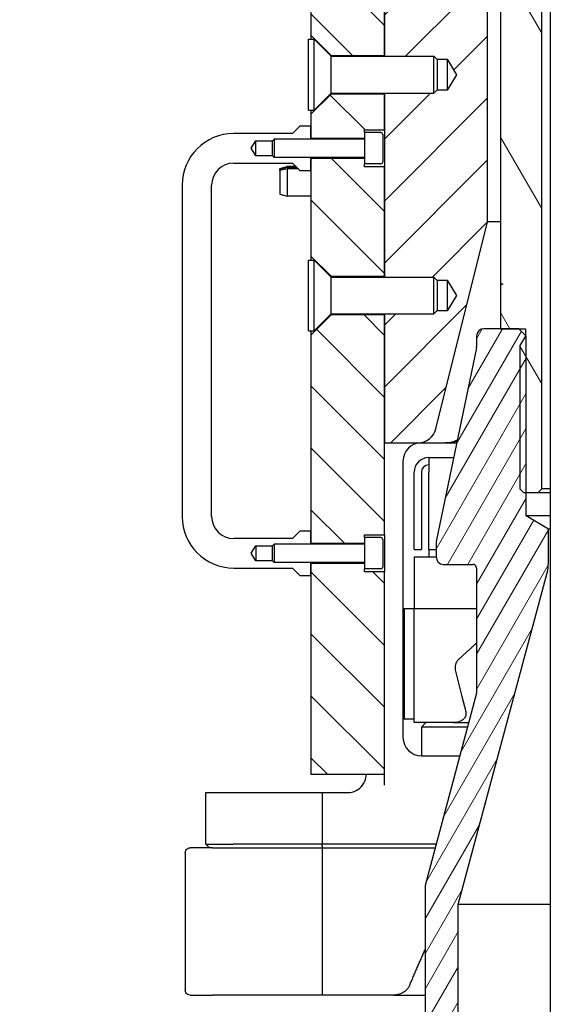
# Model space of a CAD drawing. Header units: millimetres. Extents: x 0 to 18279, y -668 to 2227.
# Tile 4 of 44: x 239 to 386, y 1029 to 1297. Entities that reach past the tile are written whole.
import ezdxf

# ---------------------------------------------------------------- set-up
doc = ezdxf.new("R2010")
doc.units = ezdxf.units.MM
doc.header["$LTSCALE"] = 7.5
doc.layers.add('Hatch (ISO)', color=7, linetype='Continuous', lineweight=9)
doc.layers.add('Visible (ISO)', color=7, linetype='Continuous', lineweight=25)

msp = doc.modelspace()

# ---------------------------------------------------------------- hatches: boundary and pattern name
at = {"layer": 'Hatch (ISO)'}
h = msp.add_hatch(dxfattribs=at)
h.set_pattern_fill('ANSI31', color=256, scale=190.5, angle=75.00018, style=0)
h.set_pattern_definition([(120.0002, (0, 0), (-20.6222, -11.9063), [])])
edge = h.paths.add_edge_path()
edge.add_line((239.022, 1778.321), (239.022, 1797.941))
edge.add_line((239.022, 1797.941), (279.717, 1730.188))
edge.add_line((279.717, 1730.188), (394.017, 1532.214))
edge.add_ellipse((247.636, 1447.701), major_axis=(0, 169.026), ratio=1, start_angle=270, end_angle=300, ccw=False)
edge.add_line((416.662, 1447.701), (416.662, 1224.951))
edge.add_line((416.662, 1224.951), (416.162, 1224.951))
edge.add_line((416.162, 1224.951), (416.162, 1224.751))
edge.add_line((416.162, 1224.751), (416.662, 1224.751))
edge.add_line((416.662, 1224.751), (416.662, 1222.129))
edge.add_line((416.662, 1222.129), (412.852, 1222.129))
edge.add_line((412.852, 1222.129), (410.822, 1218.751))
edge.add_line((410.822, 1218.751), (412.852, 1215.373))
edge.add_line((412.852, 1215.373), (416.662, 1215.373))
edge.add_line((416.662, 1215.373), (416.662, 1212.751))
edge.add_line((416.662, 1212.751), (411.703, 1212.751))
edge.add_line((411.703, 1212.751), (409.923, 1212.751))
edge.add_line((409.923, 1212.751), (409.923, 1210.972))
edge.add_line((409.923, 1210.972), (409.923, 1210.751))
edge.add_line((409.923, 1210.751), (411.423, 1208.153))
edge.add_line((411.423, 1208.153), (411.423, 1169.301))
edge.add_line((411.423, 1169.301), (410.423, 1168.301))
edge.add_line((410.423, 1168.301), (409.703, 1168.301))
edge.add_line((409.703, 1168.301), (406.486, 1168.301))
edge.add_line((406.486, 1168.301), (405.486, 1169.301))
edge.add_line((405.486, 1169.301), (405.486, 1447.701))
edge.add_ellipse((247.636, 1447.701), major_axis=(78.925, -136.702), ratio=1, start_angle=60, end_angle=90)
edge.add_line((384.338, 1526.626), (239.022, 1778.321))
edge = h.paths.add_edge_path()
edge.add_line((239.022, 1706.693), (239.022, 1729.045))
edge.add_line((239.022, 1729.045), (363.001, 1514.307))
edge.add_ellipse((247.636, 1447.701), major_axis=(0, 133.212), ratio=1, start_angle=270, end_angle=300, ccw=False)
edge.add_line((380.848, 1447.701), (380.848, 1169.301))
edge.add_line((380.848, 1169.301), (379.848, 1168.301))
edge.add_line((379.848, 1168.301), (376.632, 1168.301))
edge.add_line((376.632, 1168.301), (375.911, 1168.301))
edge.add_line((375.911, 1168.301), (374.911, 1169.301))
edge.add_line((374.911, 1169.301), (374.911, 1208.153))
edge.add_line((374.911, 1208.153), (376.411, 1210.751))
edge.add_line((376.411, 1210.751), (376.411, 1210.972))
edge.add_line((376.411, 1210.972), (376.411, 1212.751))
edge.add_line((376.411, 1212.751), (374.632, 1212.751))
edge.add_line((374.632, 1212.751), (369.672, 1212.751))
edge.add_line((369.672, 1212.751), (369.672, 1224.751))
edge.add_line((369.672, 1224.751), (370.172, 1224.751))
edge.add_line((370.172, 1224.751), (370.172, 1224.951))
edge.add_line((370.172, 1224.951), (369.672, 1224.951))
edge.add_line((369.672, 1224.951), (369.672, 1447.701))
edge.add_ellipse((247.636, 1447.701), major_axis=(61.018, -105.687), ratio=1, start_angle=60, end_angle=90)
edge.add_line((353.322, 1508.719), (239.022, 1706.693))
h = msp.add_hatch(dxfattribs=at)
h.set_pattern_fill('ANSI31', color=256, scale=95.25, angle=90, style=0)
h.set_pattern_definition([(135, (0, 0), (-8.41899, -8.41899), [])])
h.paths.add_polyline_path([(318.167, 1331.751), (318.167, 1292.501), (323.667, 1287.001), (338.167, 1287.001), (338.167, 1306.751), (338.167, 1331.751)])
h.paths.add_polyline_path([(332.667, 1146.751), (332.667, 1147.501), (332.667, 1147.616), (332.667, 1149.001), (318.167, 1149.001), (318.167, 1145.751), (318.167, 1091.751), (338.167, 1091.751), (338.167, 1146.751)])
h.paths.add_polyline_path([(332.667, 1156.001), (332.667, 1156.751), (338.167, 1156.751), (338.167, 1181.751), (338.167, 1216.501), (323.667, 1216.501), (318.167, 1211.001), (318.167, 1157.751), (318.167, 1154.501), (332.667, 1154.501)])
h.paths.add_polyline_path([(332.667, 1256.751), (332.667, 1257.501), (332.667, 1259.001), (318.167, 1259.001), (318.167, 1255.751), (318.167, 1232.501), (323.667, 1227.001), (338.167, 1227.001), (338.167, 1256.751)])
h.paths.add_polyline_path([(332.667, 1266.001), (332.667, 1266.751), (338.167, 1266.751), (338.167, 1276.501), (323.667, 1276.501), (318.167, 1271.001), (318.167, 1267.751), (318.167, 1264.501), (332.667, 1264.501)])
h = msp.add_hatch(dxfattribs=at)
h.set_pattern_fill('ANSI31', color=256, scale=95.25, style=0)
h.set_pattern_definition([(45, (0, 0), (-8.41899, 8.41899), [])])
edge = h.paths.add_edge_path()
edge.add_ellipse((347.263, 1186.751), major_axis=(5, 0), ratio=1, start_angle=270, end_angle=345.96376)
edge.add_line((352.114, 1185.539), (366.167, 1241.751))
edge.add_line((366.167, 1241.751), (366.167, 1306.751))
edge.add_line((366.167, 1306.751), (338.167, 1306.751))
edge.add_line((338.167, 1306.751), (338.167, 1287.001))
edge.add_line((338.167, 1287.001), (338.167, 1286.751))
edge.add_line((338.167, 1286.751), (351.547, 1286.751))
edge.add_line((351.547, 1286.751), (352.359, 1285.939))
edge.add_line((352.359, 1285.939), (355.167, 1285.939))
edge.add_line((355.167, 1285.939), (357.684, 1281.751))
edge.add_line((357.684, 1281.751), (355.167, 1277.563))
edge.add_line((355.167, 1277.563), (352.359, 1277.563))
edge.add_line((352.359, 1277.563), (351.547, 1276.751))
edge.add_line((351.547, 1276.751), (338.167, 1276.751))
edge.add_line((338.167, 1276.751), (338.167, 1276.501))
edge.add_line((338.167, 1276.501), (338.167, 1266.751))
edge.add_line((338.167, 1266.751), (338.167, 1256.751))
edge.add_line((338.167, 1256.751), (338.167, 1227.001))
edge.add_line((338.167, 1227.001), (338.167, 1226.751))
edge.add_line((338.167, 1226.751), (351.547, 1226.751))
edge.add_line((351.547, 1226.751), (352.359, 1225.939))
edge.add_line((352.359, 1225.939), (355.167, 1225.939))
edge.add_line((355.167, 1225.939), (357.684, 1221.751))
edge.add_line((357.684, 1221.751), (355.167, 1217.563))
edge.add_line((355.167, 1217.563), (352.359, 1217.563))
edge.add_line((352.359, 1217.563), (351.547, 1216.751))
edge.add_line((351.547, 1216.751), (338.167, 1216.751))
edge.add_line((338.167, 1216.751), (338.167, 1216.501))
edge.add_line((338.167, 1216.501), (338.167, 1181.751))
edge.add_line((338.167, 1181.751), (347.263, 1181.751))
h = msp.add_hatch(dxfattribs=at)
h.set_pattern_fill('ANSI31', color=256, scale=38.1, angle=14.99998, style=0)
h.set_pattern_definition([(59.99998, (0, 0), (-4.124445, 2.381252), [])])
edge = h.paths.add_edge_path()
edge.add_line((447.751, 987.251), (437.167, 1026.751))
edge.add_line((437.167, 1026.751), (437.167, 1061.503))
edge.add_line((437.167, 1061.503), (423.167, 1113.751))
edge.add_line((423.167, 1113.751), (423.167, 1147.751))
edge.add_ellipse((424.167, 1147.751), major_axis=(0, 1), ratio=1, start_angle=0, end_angle=90, ccw=False)
edge.add_line((424.167, 1148.751), (432.167, 1148.751))
edge.add_ellipse((432.167, 1150.751), major_axis=(2, 0), ratio=1, start_angle=270, end_angle=360)
edge.add_line((434.167, 1150.751), (434.167, 1154.546))
edge.add_ellipse((432.167, 1154.546), major_axis=(0, 2), ratio=1, start_angle=270, end_angle=281.72511)
edge.add_line((434.125, 1154.952), (423.209, 1207.55))
edge.add_ellipse((425.167, 1207.957), major_axis=(-0.406, 1.958), ratio=1, start_angle=78.27489, end_angle=90, ccw=False)
edge.add_line((423.167, 1207.957), (423.167, 1210.751))
edge.add_ellipse((421.167, 1210.751), major_axis=(0, 2), ratio=1, start_angle=270, end_angle=360)
edge.add_line((421.167, 1212.751), (416.662, 1212.751))
edge.add_line((416.662, 1212.751), (411.703, 1212.751))
edge.add_line((411.703, 1212.751), (409.923, 1210.972))
edge.add_line((409.923, 1210.972), (409.703, 1210.751))
edge.add_line((409.703, 1210.751), (409.703, 1168.301))
edge.add_line((409.703, 1168.301), (409.703, 1161.951))
edge.add_line((409.703, 1161.951), (403.667, 1158.325))
edge.add_line((403.667, 1158.325), (403.667, 1149.068))
edge.add_ellipse((413.667, 1149.068), major_axis=(0, -10), ratio=1, start_angle=270, end_angle=285)
edge.add_line((404.008, 1146.48), (428.167, 1056.316))
edge.add_line((428.167, 1056.316), (428.167, 1005.179))
edge.add_line((428.167, 1005.179), (432.167, 990.251))
edge.add_line((432.167, 990.251), (432.167, 987.251))
edge.add_line((432.167, 987.251), (447.751, 987.251))
edge = h.paths.add_edge_path()
edge.add_line((349.167, 1026.751), (338.583, 987.251))
edge.add_line((338.583, 987.251), (354.167, 987.251))
edge.add_line((354.167, 987.251), (354.167, 990.251))
edge.add_line((354.167, 990.251), (358.167, 1005.179))
edge.add_line((358.167, 1005.179), (358.167, 1056.316))
edge.add_line((358.167, 1056.316), (382.326, 1146.48))
edge.add_ellipse((372.667, 1149.068), major_axis=(2.588, 9.659), ratio=1, start_angle=270, end_angle=285)
edge.add_line((382.667, 1149.068), (382.667, 1158.325))
edge.add_line((382.667, 1158.325), (376.632, 1161.951))
edge.add_line((376.632, 1161.951), (376.632, 1168.301))
edge.add_line((376.632, 1168.301), (376.632, 1210.751))
edge.add_line((376.632, 1210.751), (376.411, 1210.972))
edge.add_line((376.411, 1210.972), (374.632, 1212.751))
edge.add_line((374.632, 1212.751), (369.672, 1212.751))
edge.add_line((369.672, 1212.751), (365.167, 1212.751))
edge.add_ellipse((365.167, 1210.751), major_axis=(-2, 0), ratio=1, start_angle=270, end_angle=360)
edge.add_line((363.167, 1210.751), (363.167, 1207.957))
edge.add_ellipse((361.167, 1207.957), major_axis=(0, -2), ratio=1, start_angle=78.27489, end_angle=90, ccw=False)
edge.add_line((363.125, 1207.55), (352.209, 1154.952))
edge.add_ellipse((354.167, 1154.546), major_axis=(-0.406, -1.958), ratio=1, start_angle=270, end_angle=281.72511)
edge.add_line((352.167, 1154.546), (352.167, 1150.751))
edge.add_ellipse((354.167, 1150.751), major_axis=(0, -2), ratio=1, start_angle=270, end_angle=360)
edge.add_line((354.167, 1148.751), (362.167, 1148.751))
edge.add_ellipse((362.167, 1147.751), major_axis=(1, 0), ratio=1, start_angle=0, end_angle=90, ccw=False)
edge.add_line((363.167, 1147.751), (363.167, 1113.751))
edge.add_line((363.167, 1113.751), (349.167, 1061.503))
edge.add_line((349.167, 1061.503), (349.167, 1026.751))

# ---------------------------------------------------------------- linework, layer by layer
at = {"layer": 'Visible (ISO)'}
for p, q in [((369.672, 1447.701), (369.672, 1224.951)), ((380.848, 1169.301), (380.848, 1447.701)), ((383.167, 1447.701), (383.167, 967.701)), ((318.167, 1331.751), (318.167, 1292.501)), ((338.167, 1287.001), (338.167, 1331.751)), ((338.167, 1306.751), (338.167, 1286.751)), ((366.167, 1241.751), (366.167, 1306.751)), ((318.167, 1292.501), (323.667, 1287.001)), ((318.167, 1292.501), (318.167, 1291.361)), ((317.467, 1272.141), (317.467, 1291.361)), ((317.467, 1291.361), (319.057, 1291.361)), ((319.057, 1272.141), (319.057, 1291.361)), ((323.667, 1286.751), (319.057, 1291.361)), ((323.667, 1287.001), (338.167, 1287.001)), ((323.667, 1286.751), (323.667, 1287.001)), ((323.667, 1276.751), (323.667, 1286.751)), ((323.667, 1286.751), (351.547, 1286.751)), ((351.547, 1276.751), (351.547, 1286.751)), ((352.467, 1285.831), (351.547, 1286.751)), ((352.359, 1285.939), (355.167, 1285.939)), ((352.467, 1285.831), (352.467, 1277.671)), ((355.167, 1285.939), (357.684, 1281.751)), ((355.167, 1285.939), (355.167, 1277.563)), ((357.684, 1281.751), (355.167, 1277.563)), ((323.667, 1276.501), (318.167, 1271.001)), ((323.667, 1276.751), (319.057, 1272.141)), ((323.667, 1276.501), (323.667, 1276.751)), ((323.667, 1276.751), (351.547, 1276.751)), ((338.167, 1276.501), (323.667, 1276.501)), ((338.167, 1276.751), (338.167, 1226.751)), ((338.167, 1266.751), (338.167, 1276.501)), ((352.467, 1277.671), (351.547, 1276.751)), ((355.167, 1277.563), (352.359, 1277.563)), ((317.467, 1272.141), (319.057, 1272.141)), ((318.167, 1272.141), (318.167, 1271.001)), ((318.167, 1271.001), (318.167, 1264.501)), ((315.167, 1267.751), (313.167, 1265.751)), ((318.167, 1267.751), (315.167, 1267.751)), ((318.167, 1264.251), (318.167, 1267.751)), ((313.167, 1265.751), (297.167, 1265.751)), ((332.667, 1266.001), (332.667, 1266.751)), ((332.667, 1266.751), (338.167, 1266.751)), ((332.667, 1266.001), (332.667, 1257.501)), ((337.167, 1266.001), (332.667, 1266.001)), ((337.667, 1265.501), (337.667, 1258.001)), ((301.925, 1261.751), (303.167, 1263.818)), ((303.167, 1263.818), (307.725, 1263.818)), ((303.167, 1259.684), (303.167, 1263.818)), ((307.667, 1263.76), (308.158, 1264.251)), ((307.667, 1259.742), (307.667, 1263.76)), ((308.158, 1264.251), (308.158, 1259.251)), ((332.567, 1264.251), (308.158, 1264.251)), ((318.167, 1264.501), (332.667, 1264.501)), ((303.167, 1259.684), (301.925, 1261.751)), ((307.725, 1259.684), (303.167, 1259.684)), ((307.667, 1259.742), (308.158, 1259.251)), ((297.167, 1257.751), (313.167, 1257.751)), ((332.567, 1259.251), (308.158, 1259.251)), ((313.167, 1257.751), (315.167, 1255.751)), ((318.167, 1255.751), (318.167, 1259.251)), ((332.667, 1259.001), (318.167, 1259.001)), ((318.167, 1259.001), (318.167, 1232.501)), ((332.667, 1256.751), (332.667, 1257.501)), ((337.167, 1257.501), (332.667, 1257.501)), ((309.667, 1256.257), (311.667, 1256.793)), ((309.667, 1256.096), (311.667, 1256.606)), ((309.667, 1256.257), (309.667, 1256.096)), ((311.667, 1256.186), (309.667, 1255.732)), ((309.667, 1255.732), (309.667, 1256.096)), ((309.667, 1255.732), (309.667, 1249.329)), ((311.667, 1256.793), (311.667, 1256.606)), ((314.125, 1256.793), (311.667, 1256.793)), ((311.667, 1256.606), (314.312, 1256.606)), ((314.732, 1256.186), (311.667, 1256.186)), ((311.667, 1256.186), (311.667, 1248.793)), ((315.167, 1255.751), (318.167, 1255.751)), ((338.167, 1256.751), (332.667, 1256.751)), ((338.167, 1227.001), (338.167, 1256.751)), ((283.167, 1251.751), (283.167, 1161.751)), ((291.167, 1161.751), (291.167, 1251.751)), ((309.667, 1249.329), (311.667, 1248.793)), ((318.167, 1248.793), (311.667, 1248.793)), ((352.114, 1185.539), (366.167, 1241.751)), ((369.672, 1241.751), (366.167, 1241.751)), ((317.467, 1212.141), (317.467, 1231.361)), ((317.467, 1231.361), (319.057, 1231.361)), ((318.167, 1232.501), (323.667, 1227.001)), ((318.167, 1232.501), (318.167, 1231.361)), ((319.057, 1212.141), (319.057, 1231.361)), ((323.667, 1226.751), (319.057, 1231.361)), ((323.667, 1227.001), (338.167, 1227.001)), ((323.667, 1226.751), (323.667, 1227.001)), ((323.667, 1216.751), (323.667, 1226.751)), ((323.667, 1226.751), (351.547, 1226.751)), ((351.547, 1216.751), (351.547, 1226.751)), ((352.467, 1225.831), (351.547, 1226.751)), ((352.359, 1225.939), (355.167, 1225.939)), ((352.467, 1225.831), (352.467, 1217.671)), ((355.167, 1225.939), (357.684, 1221.751)), ((355.167, 1225.939), (355.167, 1217.563)), ((369.672, 1224.951), (370.172, 1224.951)), ((370.172, 1224.951), (370.172, 1224.751)), ((370.172, 1224.751), (369.672, 1224.751)), ((369.672, 1224.751), (369.672, 1212.751)), ((357.684, 1221.751), (355.167, 1217.563)), ((352.467, 1217.671), (351.547, 1216.751)), ((355.167, 1217.563), (352.359, 1217.563)), ((323.667, 1216.501), (318.167, 1211.001)), ((323.667, 1216.751), (319.057, 1212.141)), ((323.667, 1216.501), (323.667, 1216.751)), ((323.667, 1216.751), (351.547, 1216.751)), ((338.167, 1216.501), (323.667, 1216.501)), ((338.167, 1216.751), (338.167, 1181.751)), ((338.167, 1156.751), (338.167, 1216.501)), ((317.467, 1212.141), (319.057, 1212.141)), ((318.167, 1212.141), (318.167, 1211.001)), ((374.632, 1212.751), (365.167, 1212.751)), ((369.672, 1212.751), (376.411, 1212.751)), ((376.632, 1210.751), (374.632, 1212.751)), ((376.411, 1212.751), (376.411, 1210.751)), ((318.167, 1211.001), (318.167, 1154.501)), ((363.167, 1210.751), (363.167, 1207.957)), ((376.411, 1210.751), (374.911, 1208.153)), ((376.632, 1161.951), (376.632, 1210.751)), ((363.125, 1207.55), (352.209, 1154.952)), ((374.911, 1208.153), (374.911, 1169.301)), ((338.167, 1181.751), (347.263, 1181.751)), ((347.263, 1181.751), (354.668, 1181.751)), ((354.982, 1181.751), (354.668, 1181.751)), ((355.336, 1181.751), (354.982, 1181.751)), ((355.336, 1181.751), (357.771, 1181.751)), ((343.167, 1176.751), (343.167, 1101.751)), ((350.167, 1177.751), (356.941, 1177.751)), ((350.167, 1177.751), (350.167, 1173.751)), ((346.167, 1155.751), (346.167, 1173.751)), ((348.167, 1173.751), (348.167, 1155.751)), ((350.167, 1154.751), (350.167, 1173.751)), ((374.911, 1169.301), (375.911, 1168.301)), ((379.848, 1168.301), (380.848, 1169.301)), ((383.167, 1169.301), (380.848, 1169.301)), ((375.911, 1168.301), (379.848, 1168.301)), ((379.848, 1168.301), (383.167, 1168.301)), ((382.667, 1158.325), (376.632, 1161.951)), ((383.167, 1161.951), (376.632, 1161.951)), ((382.667, 1149.068), (382.667, 1158.325)), ((383.167, 1158.325), (382.667, 1158.325)), ((313.167, 1155.751), (297.167, 1155.751)), ((315.167, 1157.751), (313.167, 1155.751)), ((318.167, 1157.751), (315.167, 1157.751)), ((318.167, 1154.251), (318.167, 1157.751)), ((332.667, 1156.001), (332.667, 1156.751)), ((332.667, 1156.751), (338.167, 1156.751)), ((332.667, 1156.001), (332.667, 1147.616)), ((337.167, 1156.001), (332.667, 1156.001)), ((337.667, 1155.501), (337.667, 1148.001)), ((338.167, 1156.751), (338.167, 1146.751)), ((346.167, 1152.751), (346.167, 1155.751)), ((348.167, 1155.751), (348.167, 1152.751)), ((301.925, 1151.751), (303.167, 1153.818)), ((303.167, 1153.818), (307.725, 1153.818)), ((303.167, 1153.818), (303.167, 1149.684)), ((307.667, 1153.76), (308.158, 1154.251)), ((307.667, 1149.742), (307.667, 1153.76)), ((308.158, 1154.251), (308.158, 1149.251)), ((332.567, 1154.251), (308.158, 1154.251)), ((318.167, 1154.501), (332.667, 1154.501)), ((346.167, 1152.751), (348.167, 1152.751)), ((350.167, 1152.751), (350.167, 1154.751)), ((350.167, 1152.751), (352.167, 1152.751)), ((350.167, 1152.751), (350.167, 1150.751)), ((352.167, 1154.546), (352.167, 1150.751)), ((303.167, 1149.684), (301.925, 1151.751)), ((346.167, 1150.751), (346.167, 1136.751)), ((346.167, 1150.751), (352.167, 1150.751)), ((297.167, 1147.751), (313.167, 1147.751)), ((307.725, 1149.684), (303.167, 1149.684)), ((307.667, 1149.742), (308.158, 1149.251)), ((332.567, 1149.251), (308.158, 1149.251)), ((313.167, 1147.751), (315.167, 1145.751)), ((318.167, 1145.751), (318.167, 1149.251)), ((332.667, 1149.001), (318.167, 1149.001)), ((318.167, 1149.001), (318.167, 1091.751)), ((332.667, 1147.616), (332.667, 1147.501)), ((332.667, 1146.751), (332.667, 1147.501)), ((337.167, 1147.501), (332.667, 1147.501)), ((354.167, 1148.751), (362.167, 1148.751)), ((363.167, 1147.751), (363.167, 1113.751)), ((315.167, 1145.751), (318.167, 1145.751)), ((338.167, 1146.751), (332.667, 1146.751)), ((338.167, 1091.751), (338.167, 1146.751)), ((358.167, 1056.316), (382.326, 1146.48)), ((343.167, 1136.451), (343.467, 1136.751)), ((343.467, 1136.751), (343.467, 1106.751)), ((343.467, 1136.751), (346.167, 1136.751)), ((346.167, 1105.751), (346.167, 1136.751)), ((346.167, 1136.751), (363.167, 1136.751)), ((363.167, 1113.751), (349.167, 1061.503)), ((343.167, 1107.051), (343.467, 1106.751)), ((343.467, 1106.751), (346.167, 1106.751)), ((356.793, 1105.751), (346.167, 1105.751)), ((349.394, 1105.751), (348.167, 1104.524)), ((360.695, 1104.524), (348.167, 1104.524)), ((348.167, 1104.524), (348.167, 1096.751)), ((356.793, 1105.751), (357.912, 1105.751)), ((357.912, 1105.751), (361.024, 1105.751)), ((348.167, 1096.751), (358.612, 1096.751)), ((318.167, 1091.751), (338.167, 1091.751)), ((338.167, 1088.751), (338.167, 1091.751)), ((289.593, 1086.751), (297.005, 1086.751)), ((289.593, 1072.751), (289.593, 1086.751)), ((297.005, 1086.751), (321.167, 1086.751)), ((321.167, 1086.751), (321.167, 1072.751)), ((321.167, 1086.751), (328.167, 1086.751)), ((289.593, 1072.751), (297.005, 1072.751)), ((290.593, 1071.751), (289.593, 1072.751)), ((321.167, 1072.751), (297.005, 1072.751)), ((321.299, 1071.751), (321.167, 1072.751)), ((352.181, 1072.751), (321.167, 1072.751)), ((284.013, 1070.288), (284.013, 1033.215)), ((291.425, 1071.751), (285.312, 1071.751)), ((291.425, 1071.751), (321.167, 1071.751)), ((321.167, 1071.751), (351.913, 1071.751)), ((321.167, 1071.751), (321.167, 1031.751)), ((349.167, 1061.503), (349.167, 1026.751)), ((358.167, 1005.179), (358.167, 1056.316)), ((383.167, 1056.316), (358.167, 1056.316)), ((285.312, 1031.751), (291.425, 1031.751)), ((321.167, 1031.751), (291.425, 1031.751)), ((340.583, 1031.751), (321.167, 1031.751)), ((340.583, 1031.751), (349.167, 1031.751))]:
    msp.add_line(p, q, dxfattribs=at)
for centre, radius, start, end in [((297.167, 1251.751), 14, 90, 180), ((337.167, 1265.501), 0.5, 0, 90), ((332.567, 1264.351), 0.1, 270, 0), ((297.167, 1251.751), 6, 90, 180), ((332.567, 1259.151), 0.1, 0, 90), ((337.167, 1258.001), 0.5, 270, 0), ((365.167, 1210.751), 2, 90, 180), ((361.167, 1207.957), 2, 348.27489, 0), ((347.263, 1186.751), 5, 270, 345.96376), ((348.167, 1176.751), 5, 90, 180), ((350.167, 1173.751), 4, 90, 180), ((350.167, 1173.751), 2, 90, 180), ((297.167, 1161.751), 14, 180, 270), ((297.167, 1161.751), 6, 180, 270), ((337.167, 1155.501), 0.5, 0, 90), ((332.567, 1154.351), 0.1, 270, 0), ((354.167, 1154.546), 2, 168.27489, 180), ((354.167, 1150.751), 2, 180, 270), ((332.567, 1149.151), 0.1, 0, 90), ((337.167, 1148.001), 0.5, 270, 0), ((362.167, 1147.751), 1, 0, 90), ((372.667, 1149.068), 10, 345, 0), ((348.167, 1101.751), 5, 180, 270), ((328.167, 1091.751), 5, 270, 323.1301)]:
    msp.add_arc(centre, radius, start, end, dxfattribs=at)
msp.add_ellipse((393.167, 1233.785), major_axis=(0, -175.406), ratio=0.2679492, start_param=5.4175455, end_param=5.505901, dxfattribs=at)
for points, knots in [([(354.668, 1181.751), (355.061, 1181.751), (355.491, 1181.786), (356.337, 1181.935), (356.753, 1182.05), (357.386, 1182.282), (357.664, 1182.403), (357.936, 1182.545)], [0.80518949, 0.80518949, 0.80518949, 0.80518949, 0.92312081, 0.92312081, 1.04105213, 1.04105213, 1.12562637, 1.12562637, 1.12562637, 1.12562637]), ([(357.863, 1182.195), (357.859, 1182.193), (357.855, 1182.192), (357.473, 1182.054), (357.046, 1181.938), (356.18, 1181.786), (355.739, 1181.751), (355.336, 1181.751)], [2.23697812, 2.23697812, 2.23697812, 2.23697812, 2.2381931, 2.2381931, 2.35901267, 2.35901267, 2.47983223, 2.47983223, 2.47983223, 2.47983223]), ([(358.27, 1122.923), (358.224, 1122.881), (358.18, 1122.838), (357.976, 1122.629), (357.819, 1122.429), (357.564, 1121.999), (357.467, 1121.767), (357.341, 1121.324), (357.302, 1121.074), (357.294, 1120.572), (357.325, 1120.32), (357.376, 1120.094)], [-0.30386831, -0.30386831, -0.30386831, -0.30386831, -0.28555516, -0.28555516, -0.21457726, -0.21457726, -0.14359936, -0.14359936, -0.07179968, -0.07179968, 0, 0, 0, 0]), ([(360.204, 1108.751), (360.249, 1108.586), (360.279, 1108.401), (360.284, 1108.03), (360.259, 1107.844), (360.169, 1107.513), (360.095, 1107.339), (359.9, 1107.018), (359.779, 1106.87), (359.356, 1106.45), (358.916, 1106.194), (358.001, 1105.852), (357.346, 1105.751), (356.793, 1105.751)], [-1.07664723, -1.07664723, -1.07664723, -1.07664723, -1.02351531, -1.02351531, -0.97038339, -0.97038339, -0.91699064, -0.91699064, -0.86359789, -0.86359789, -0.73513554, -0.73513554, -0.56929583, -0.56929583, -0.56929583, -0.56929583]), ([(332.167, 1088.751), (332.297, 1088.924), (332.42, 1089.113), (332.674, 1089.566), (332.791, 1089.833), (332.976, 1090.351), (333.053, 1090.664), (333.138, 1091.151), (333.155, 1091.377), (333.169, 1091.677), (333.167, 1091.751), (333.167, 1091.751)], [1.39248737, 1.39248737, 1.39248737, 1.39248737, 1.45490774, 1.45490774, 1.53876231, 1.53876231, 1.6367736, 1.6367736, 1.74869804, 1.74869804, 1.86062248, 1.86062248, 1.86062248, 1.86062248]), ([(284.013, 1070.288), (284.013, 1070.466), (284.033, 1070.634), (284.175, 1071.175), (284.395, 1071.456), (284.873, 1071.7), (285.078, 1071.751), (285.312, 1071.751)], [-1.17496316, -1.17496316, -1.17496316, -1.17496316, -1.07176341, -1.07176341, -0.81791683, -0.81791683, -0.67581067, -0.67581067, -0.67581067, -0.67581067]), ([(285.312, 1031.751), (285.078, 1031.751), (284.873, 1031.802), (284.395, 1032.046), (284.175, 1032.328), (284.033, 1032.868), (284.013, 1033.037), (284.013, 1033.214)], [-1.10106405, -1.10106405, -1.10106405, -1.10106405, -0.93368148, -0.93368148, -0.63468324, -0.63468324, -0.51312735, -0.51312735, -0.51312735, -0.51312735]), ([(344.958, 1034.383), (344.947, 1034.357), (344.936, 1034.332), (344.818, 1034.074), (344.677, 1033.832), (344.344, 1033.386), (344.153, 1033.18), (343.756, 1032.82), (343.51, 1032.636), (342.985, 1032.32), (342.707, 1032.188), (342.165, 1031.984), (341.85, 1031.894), (341.208, 1031.778), (340.882, 1031.751), (340.583, 1031.751)], [1.40888406, 1.40888406, 1.40888406, 1.40888406, 1.4171884, 1.4171884, 1.49386969, 1.49386969, 1.57055099, 1.57055099, 1.65471787, 1.65471787, 1.73888476, 1.73888476, 1.82845798, 1.82845798, 1.91803119, 1.91803119, 1.91803119, 1.91803119])]:
    msp.add_open_spline(points, degree=3, knots=knots, dxfattribs=at)
for points, weights in [([(354.982, 1181.751), (354.981, 1181.755), (354.98, 1181.758)], [1.00000171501, 1.00000582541, 1.00000993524]), ([(363.167, 1127.361), (360.859, 1125.309), (358.27, 1122.923)], [1.0105246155, 1.00743735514, 1]), ([(344.958, 1034.383), (347.13, 1039.449), (349.167, 1044.073)], [1.00142375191, 1.00401774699, 1.00514577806])]:
    msp.add_rational_spline(points, weights, degree=2, dxfattribs=at)

doc.saveas('drawing.dxf')
